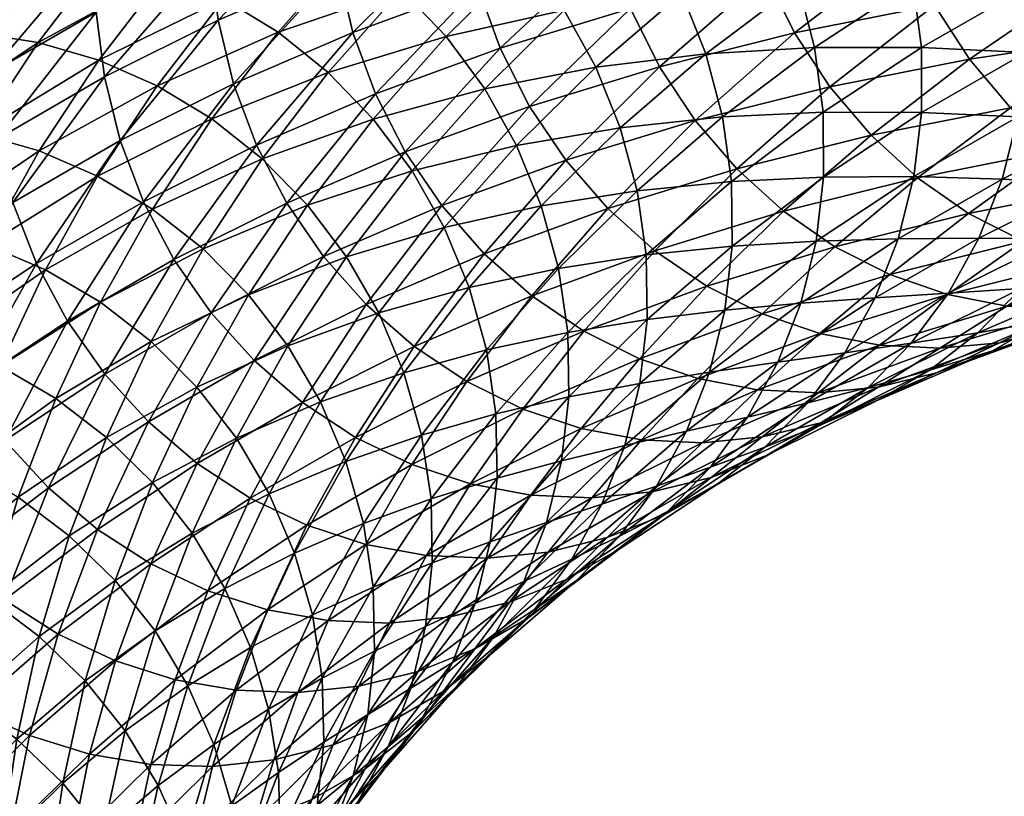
# Model space of a CAD drawing. Header units: centimetres. Extents: x -1886 to 2760, y -2774 to 68.
# Tile 64 of 77: x -0.213 to 0.128, y 67.108 to 67.377. Entities that reach past the tile are written whole.
import ezdxf

# ---------------------------------------------------------------- set-up
doc = ezdxf.new("R2010")
doc.units = ezdxf.units.CM
doc.layers.get('0').update_dxf_attribs({"true_color": 0x086e87})

msp = doc.modelspace()

# ---------------------------------------------------------------- meshes
at = {"color": 9, "true_color": 0xc1c1c1}
mesh = msp.add_polyface(dxfattribs=at)
corners = [(-0.26219, 67.41661, -1134.02771), (-0.23382, 67.44463, -1133.94617), (-0.21417, 67.45256, -1133.95178), (-0.24248, 67.42459, -1134.03308), (-0.17242, 67.46001, -1133.96069), (-0.20062, 67.43218, -1134.04163), (-0.22184, 67.42982, -1134.03784), (-0.19358, 67.45773, -1133.95667), (-0.2264, 67.40296, -1134.1217), (-0.24769, 67.40053, -1134.11804), (-0.26838, 67.39523, -1134.11353), (-0.24973, 67.37245, -1134.20081), (-0.20486, 67.40243, -1134.12439), (-0.22813, 67.37201, -1134.20325), (-0.24891, 67.34039, -1134.28101), (-0.20664, 67.36868, -1134.20459), (-0.22736, 67.33717, -1134.28223), (-0.18345, 67.399, -1134.12598), (-0.17915, 67.43156, -1134.04456), (-0.20628, 67.33115, -1134.28235), (-0.18564, 67.36255, -1134.20496), (-0.16549, 67.35371, -1134.20435), (-0.18652, 67.3792, -1133.54797), (-0.22382, 67.35766, -1133.63232), (-0.22094, 67.33525, -1133.62634), (-0.18373, 67.35674, -1133.54224), (-0.18651, 67.40172, -1133.55432), (-0.22389, 67.38014, -1133.63892), (-0.18376, 67.42394, -1133.56116), (-0.22121, 67.40234, -1133.64587), (-0.25895, 67.3344, -1133.71594), (-0.25909, 67.35684, -1133.72266), (-0.25648, 67.37899, -1133.72986), (-0.17032, 67.46596, -1133.57568), (-0.20787, 67.44431, -1133.66064), (-0.21585, 67.42385, -1133.6532), (-0.17833, 67.44548, -1133.56836), (-0.24323, 67.42093, -1133.74487), (-0.25117, 67.40048, -1133.7373), (-0.26586, 67.4149, -1133.83582), (-0.23274, 67.43995, -1133.75244), (-0.21993, 67.45726, -1133.76001), (-0.25306, 67.43222, -1133.84338), (-0.15977, 67.48499, -1133.58313), (-0.19736, 67.46334, -1133.66821), (-0.18454, 67.48065, -1133.67566), (-0.16966, 67.49596, -1133.68298), (-0.20505, 67.47259, -1133.76721), (-0.26897, 67.42096, -1133.93311), (-0.23817, 67.44756, -1133.85059), (-0.22143, 67.46064, -1133.85742), (-0.18833, 67.48564, -1133.77405), (-0.25221, 67.43406, -1133.93994), (-0.20308, 67.47118, -1133.86377), (-0.17001, 67.49615, -1133.78052), (-0.18347, 67.47905, -1133.86951), (-0.16294, 67.48416, -1133.87451)]
mesh.append_faces([[corners[k] for k in face] for face in [(0, 1, 2), (2, 3, 0), (4, 5, 6), (6, 7, 4), (5, 8, 9), (9, 6, 5), (7, 6, 3), (3, 2, 7), (6, 9, 10), (10, 3, 6), (11, 8, 12), (12, 13, 11), (14, 13, 15), (15, 16, 14), (13, 12, 17), (17, 15, 13), (8, 5, 18), (18, 12, 8), (19, 20, 21), (20, 19, 16), (16, 15, 20), (22, 23, 24), (24, 25, 22), (23, 22, 26), (26, 27, 23), (27, 26, 28), (28, 29, 27), (30, 23, 27), (27, 31, 30), (31, 27, 29), (29, 32, 31), (33, 34, 35), (35, 36, 33), (34, 37, 38), (38, 35, 34), (36, 35, 29), (29, 28, 36), (35, 38, 32), (32, 29, 35), (39, 40, 41), (41, 42, 39), (43, 44, 34), (37, 34, 44), (44, 40, 37), (40, 44, 45), (45, 41, 40), (46, 47, 41), (41, 45, 46), (48, 49, 50), (51, 50, 49), (49, 47, 51), (47, 49, 42), (42, 41, 47), (52, 50, 53), (53, 1, 52), (50, 51, 54), (54, 53, 50), (1, 53, 55), (55, 2, 1), (56, 7, 2), (2, 55, 56)]], dxfattribs={"vtx2": -1, "color": 9})
mesh = msp.add_polyface(dxfattribs=at)
corners = [(-0.07725, 67.32421, -1134.11475), (-0.05214, 67.35268, -1134.03674), (-0.04111, 67.33305, -1134.03186), (-0.20486, 67.40243, -1134.12439), (-0.17915, 67.43156, -1134.04456), (-0.15781, 67.42804, -1134.04639), (-0.18345, 67.399, -1134.12598), (-0.11699, 67.41266, -1134.04724), (-0.14245, 67.38382, -1134.12634), (-0.16252, 67.39277, -1134.12671), (-0.13697, 67.42171, -1134.04736), (-0.16549, 67.35371, -1134.20435), (-0.18564, 67.36255, -1134.20496), (-0.20664, 67.36868, -1134.20459), (-0.18606, 67.32241, -1134.28137), (-0.14656, 67.34222, -1134.20264), (-0.12361, 67.37222, -1134.12488), (-0.10627, 67.35825, -1134.12244), (-0.12914, 67.32835, -1134.19995), (-0.07046, 67.42837, -1133.96631), (-0.09823, 67.40097, -1134.04614), (-0.05331, 67.41421, -1133.96448), (-0.08098, 67.3869, -1134.04395), (-0.02465, 67.37981, -1133.95789), (-0.06552, 67.37071, -1134.04077), (-0.03795, 67.39793, -1133.96155), (-0.09072, 67.34216, -1134.11902), (-0.12066, 67.3131, -1133.44482), (-0.07963, 67.33078, -1133.35986), (-0.08991, 67.35087, -1133.36292), (-0.13106, 67.33315, -1133.44824), (-0.17017, 67.31356, -1133.53271), (-0.13901, 67.35438, -1133.45239), (-0.17824, 67.33474, -1133.53711), (-0.09774, 67.37215, -1133.36682), (-0.00934, 67.40182, -1133.19373), (-0.0545, 67.38799, -1133.28064), (-0.04679, 67.36667, -1133.27698), (-0.03663, 67.34653, -1133.27417), (-0.06214, 67.43268, -1133.29016), (-0.10561, 67.41677, -1133.37683), (-0.10301, 67.39424, -1133.37158), (-0.05965, 67.41012, -1133.28503), (-0.01437, 67.42398, -1133.19788), (-0.14709, 67.39892, -1133.46277), (-0.18652, 67.3792, -1133.54797), (-0.18373, 67.35674, -1133.54224), (-0.1444, 67.37643, -1133.45728), (-0.14699, 67.42149, -1133.46899), (-0.18651, 67.40172, -1133.55432), (-0.10542, 67.43937, -1133.38281), (-0.14416, 67.44373, -1133.47559)]
mesh.append_faces([[corners[k] for k in face] for face in [(0, 1, 2), (3, 4, 5), (5, 6, 3), (7, 8, 9), (9, 10, 7), (10, 9, 6), (6, 5, 10), (8, 11, 12), (12, 9, 8), (9, 12, 13), (13, 6, 9), (14, 11, 15), (11, 8, 16), (16, 15, 11), (15, 16, 17), (17, 18, 15), (19, 20, 7), (20, 19, 21), (21, 22, 20), (8, 7, 20), (20, 16, 8), (16, 20, 22), (22, 17, 16), (23, 1, 24), (24, 25, 23), (1, 0, 26), (26, 24, 1), (25, 24, 22), (22, 21, 25), (24, 26, 17), (17, 22, 24), (18, 17, 26), (27, 28, 29), (29, 30, 27), (31, 30, 32), (32, 33, 31), (30, 29, 34), (34, 32, 30), (35, 36, 37), (28, 38, 37), (37, 29, 28), (29, 37, 36), (36, 34, 29), (39, 40, 41), (41, 42, 39), (43, 42, 36), (42, 41, 34), (34, 36, 42), (44, 45, 46), (46, 47, 44), (47, 46, 33), (33, 32, 47), (40, 44, 47), (47, 41, 40), (41, 47, 32), (32, 34, 41), (45, 44, 48), (48, 49, 45), (44, 40, 50), (50, 48, 44), (49, 48, 51)]], dxfattribs={"vtx2": -1, "color": 9})
mesh = msp.add_polyface(dxfattribs=at)
corners = [(-0.05214, 67.35268, -1134.03674), (-0.02465, 67.37981, -1133.95789), (-0.01372, 67.36009, -1133.95325), (-0.04111, 67.33305, -1134.03186), (-0.00525, 67.33916, -1133.94788), (-0.03257, 67.31219, -1134.02625), (0.00517, 67.40552, -1133.87793), (0.01601, 67.38573, -1133.87354), (0.03727, 67.42974, -1133.79712), (0.04801, 67.40987, -1133.79297), (0.02438, 67.36473, -1133.86841), (0.05629, 67.38881, -1133.78809), (0.08225, 67.43245, -1133.71143), (0.09043, 67.41132, -1133.70679), (0.09891, 67.36695, -1133.69543), (0.06495, 67.34454, -1133.77625), (0.06197, 67.36691, -1133.78247), (0.09602, 67.38937, -1133.70142), (0.0006, 67.31738, -1133.94177), (0.03015, 67.34289, -1133.86255), (0.03321, 67.32058, -1133.8562), (0.06509, 67.3221, -1133.76953), (0.09897, 67.34446, -1133.68884), (0.09629, 67.32227, -1133.68176), (-0.03795, 67.39793, -1133.96155), (-0.00803, 67.42373, -1133.88147), (-0.05331, 67.41421, -1133.96448), (-0.02329, 67.44009, -1133.88403), (0.00827, 67.3603, -1133.18774), (-0.03663, 67.34653, -1133.27417), (-0.02414, 67.32797, -1133.27234), (0.02062, 67.34169, -1133.18616), (-0.00959, 67.31123, -1133.27136), (0.03505, 67.32492, -1133.18542), (-0.00176, 67.38046, -1133.19031), (-0.04679, 67.36667, -1133.27698), (-0.00934, 67.40182, -1133.19373), (-0.05965, 67.41012, -1133.28503), (-0.01437, 67.42398, -1133.19788), (-0.01674, 67.44657, -1133.20276), (-0.0545, 67.38799, -1133.28064), (0.055, 67.37199, -1133.10059), (0.06722, 67.35336, -1133.09924), (0.08151, 67.33656, -1133.09875), (0.10349, 67.38158, -1133.0127), (0.04511, 67.3922, -1133.10291), (0.09374, 67.4018, -1133.01465), (0.03766, 67.41357, -1133.10596), (0.08642, 67.42321, -1133.01758), (0.03276, 67.43577, -1133.10999), (0.08165, 67.44542, -1133.02124)]
mesh.append_faces([[corners[k] for k in face] for face in [(0, 1, 2), (2, 3, 0), (3, 2, 4), (4, 5, 3), (1, 6, 7), (7, 2, 1), (6, 8, 9), (9, 7, 6), (2, 7, 10), (10, 4, 2), (7, 9, 11), (11, 10, 7), (12, 9, 8), (9, 12, 13), (13, 11, 9), (14, 15, 16), (16, 17, 14), (17, 16, 11), (11, 13, 17), (18, 19, 20), (19, 18, 4), (4, 10, 19), (15, 20, 19), (19, 16, 15), (16, 19, 10), (10, 11, 16), (20, 15, 21), (15, 14, 22), (22, 21, 15), (21, 22, 23), (6, 1, 24), (24, 25, 6), (25, 24, 26), (26, 27, 25), (8, 6, 25), (28, 29, 30), (30, 31, 28), (31, 30, 32), (32, 33, 31), (29, 28, 34), (34, 35, 29), (35, 34, 36), (37, 38, 39), (40, 36, 38), (41, 28, 31), (31, 42, 41), (42, 31, 33), (33, 43, 42), (44, 41, 42), (28, 41, 45), (45, 34, 28), (41, 44, 46), (46, 45, 41), (34, 45, 47), (47, 36, 34), (45, 46, 48), (48, 47, 45), (49, 38, 36), (36, 47, 49), (50, 49, 47), (47, 48, 50)]], dxfattribs={"vtx2": -1, "color": 9})
mesh = msp.add_polyface(dxfattribs=at)
corners = [(0.12674, 67.43219, -1133.62451), (0.09043, 67.41132, -1133.70679), (0.08225, 67.43245, -1133.71143), (0.13503, 67.38772, -1133.61365), (0.09891, 67.36695, -1133.69543), (0.09602, 67.38937, -1133.70142), (0.13223, 67.41018, -1133.61938), (0.13501, 67.36519, -1133.6073), (0.09897, 67.34446, -1133.68884), (0.13226, 67.34296, -1133.60046), (0.09629, 67.32227, -1133.68176), (0.12684, 67.32142, -1133.59326), (0.09093, 67.30075, -1133.67456), (0.17327, 67.40676, -1133.53101), (0.17057, 67.42927, -1133.5365), (0.21357, 67.42402, -1133.44739), (0.17317, 67.38419, -1133.52478), (0.21338, 67.40141, -1133.44141), (0.17034, 67.36194, -1133.51819), (0.21047, 67.37913, -1133.43494), (0.15679, 67.31988, -1133.50391), (0.11882, 67.30094, -1133.58594), (0.16486, 67.34037, -1133.51111), (0.19679, 67.33704, -1133.42102), (0.20492, 67.35754, -1133.4281), (0.18617, 67.31799, -1133.4137), (0.14621, 67.30083, -1133.49646), (0.21521, 67.31596, -1133.32275), (0.1733, 67.30067, -1133.40637), (0.21282, 67.32633, -1132.92603), (0.16319, 67.31901, -1133.01367), (0.18199, 67.30932, -1133.01624), (0.11524, 67.30954, -1133.10059), (0.14568, 67.33135, -1133.01208), (0.0976, 67.32185, -1133.09924), (0.12972, 67.34608, -1133.01135), (0.08151, 67.33656, -1133.09875), (0.19544, 67.3387, -1132.92419), (0.17962, 67.35345, -1132.92322), (0.20543, 67.39416, -1132.83484), (0.15366, 67.38898, -1132.92407), (0.1656, 67.3703, -1132.92322), (0.21723, 67.37546, -1132.83423), (0.10349, 67.38158, -1133.0127), (0.11557, 67.36292, -1133.0116), (0.06722, 67.35336, -1133.09924), (0.19597, 67.41441, -1132.8363), (0.14405, 67.40923, -1132.9259), (0.18893, 67.43584, -1132.83875), (0.13688, 67.43065, -1132.92847), (0.09374, 67.4018, -1133.01465), (0.08642, 67.42321, -1133.01758)]
mesh.append_faces([[corners[k] for k in face] for face in [(0, 1, 2), (3, 4, 5), (5, 6, 3), (6, 5, 1), (1, 0, 6), (4, 3, 7), (7, 8, 4), (8, 7, 9), (9, 10, 8), (11, 12, 10), (10, 9, 11), (13, 3, 6), (6, 14, 13), (14, 6, 0), (15, 13, 14), (3, 13, 16), (16, 7, 3), (13, 15, 17), (17, 16, 13), (7, 16, 18), (18, 9, 7), (16, 17, 19), (19, 18, 16), (20, 21, 11), (11, 22, 20), (22, 11, 9), (9, 18, 22), (23, 20, 22), (22, 24, 23), (24, 22, 18), (18, 19, 24), (20, 23, 25), (25, 26, 20), (27, 28, 25), (29, 30, 31), (32, 30, 33), (33, 34, 32), (34, 33, 35), (35, 36, 34), (30, 29, 37), (37, 33, 30), (33, 37, 38), (38, 35, 33), (39, 40, 41), (41, 42, 39), (40, 43, 44), (44, 41, 40), (42, 41, 38), (41, 44, 35), (35, 38, 41), (45, 44, 43), (44, 45, 36), (36, 35, 44), (40, 39, 46), (46, 47, 40), (47, 46, 48), (48, 49, 47), (43, 40, 47), (47, 50, 43), (50, 47, 49), (49, 51, 50)]], dxfattribs={"vtx2": -1, "color": 9})
mesh = msp.add_polyface(dxfattribs=at)
corners = [(-0.27057, 67.34074, -1134.27881), (-0.28889, 67.30789, -1134.35583), (-0.31035, 67.30518, -1134.35291), (-0.29198, 67.33812, -1134.27563), (-0.30467, 67.27402, -1134.43188), (-0.32617, 67.27121, -1134.42908), (-0.33119, 67.29964, -1134.34888), (-0.31278, 67.33267, -1134.27148), (-0.31788, 67.23921, -1134.50671), (-0.2829, 67.2739, -1134.43359), (-0.29606, 67.23921, -1134.50818), (-0.26123, 67.27091, -1134.4342), (-0.24891, 67.34039, -1134.28101), (-0.26717, 67.30766, -1134.35779), (-0.22736, 67.33717, -1134.28223), (-0.24556, 67.30455, -1134.35876), (-0.18606, 67.32241, -1134.28137), (-0.20414, 67.29002, -1134.3573), (-0.22442, 67.29865, -1134.35852), (-0.20628, 67.33115, -1134.28235), (-0.21969, 67.25664, -1134.43225), (-0.24004, 67.26513, -1134.43372), (-0.25311, 67.2307, -1134.50781), (-0.27435, 67.23634, -1134.50854), (-0.18507, 67.27877, -1134.3551), (-0.20056, 67.24551, -1134.42969), (-0.16549, 67.35371, -1134.20435), (-0.19654, 67.27225, -1133.61255), (-0.23127, 67.24922, -1133.69507), (-0.21818, 67.23095, -1133.69189), (-0.18356, 67.25391, -1133.6095), (-0.27463, 67.24435, -1133.78125), (-0.24201, 67.26908, -1133.69922), (-0.25029, 67.29015, -1133.7041), (-0.283, 67.26534, -1133.78638), (-0.17017, 67.31356, -1133.53271), (-0.20717, 67.29218, -1133.61633), (-0.17824, 67.33474, -1133.53711), (-0.21535, 67.3133, -1133.62097), (-0.22382, 67.35766, -1133.63232), (-0.25895, 67.3344, -1133.71594), (-0.25597, 67.31203, -1133.70972), (-0.22094, 67.33525, -1133.62634), (-0.18373, 67.35674, -1133.54224), (-0.29183, 67.30948, -1133.79871), (-0.32243, 67.28298, -1133.88062), (-0.3193, 67.26074, -1133.87402), (-0.28878, 67.28717, -1133.79224), (-0.31344, 67.23897, -1133.86792), (-0.29205, 67.33188, -1133.80566), (-0.32271, 67.30534, -1133.8877), (-0.25909, 67.35684, -1133.72266), (-0.28949, 67.354, -1133.81299), (-0.3202, 67.32742, -1133.89526)]
mesh.append_faces([[corners[k] for k in face] for face in [(0, 1, 2), (2, 3, 0), (1, 4, 5), (5, 2, 1), (3, 2, 6), (6, 7, 3), (8, 4, 9), (9, 10, 8), (10, 9, 11), (1, 0, 12), (12, 13, 1), (13, 12, 14), (14, 15, 13), (4, 1, 13), (13, 9, 4), (9, 13, 15), (15, 11, 9), (16, 17, 18), (18, 19, 16), (17, 20, 21), (21, 18, 17), (19, 18, 15), (15, 14, 19), (18, 21, 11), (11, 15, 18), (22, 21, 20), (23, 11, 21), (20, 17, 24), (24, 25, 20), (26, 16, 19), (27, 28, 29), (29, 30, 27), (31, 32, 33), (33, 34, 31), (35, 36, 27), (37, 38, 36), (28, 27, 36), (36, 32, 28), (32, 36, 38), (38, 33, 32), (39, 40, 41), (41, 42, 39), (43, 42, 38), (38, 37, 43), (42, 41, 33), (33, 38, 42), (44, 45, 46), (46, 47, 44), (47, 46, 48), (48, 34, 47), (40, 44, 47), (47, 41, 40), (41, 47, 34), (34, 33, 41), (45, 44, 49), (49, 50, 45), (44, 40, 51), (51, 49, 44), (50, 49, 52), (52, 53, 50)]], dxfattribs={"vtx2": -1, "color": 9})
mesh = msp.add_polyface(dxfattribs=at)
corners = [(-0.20414, 67.29002, -1134.3573), (-0.18606, 67.32241, -1134.28137), (-0.16706, 67.31104, -1134.27942), (-0.18507, 67.27877, -1134.3551), (-0.14956, 67.29729, -1134.27637), (-0.1675, 67.26514, -1134.35181), (-0.20056, 67.24551, -1134.42969), (-0.15174, 67.24937, -1134.34753), (-0.13386, 67.2814, -1134.27234), (-0.12024, 67.26366, -1134.26758), (-0.09997, 67.29452, -1134.19165), (-0.08878, 67.27506, -1134.18628), (-0.109, 67.2443, -1134.26184), (-0.07725, 67.32421, -1134.11475), (-0.06615, 67.30467, -1134.10962), (-0.08009, 67.25437, -1134.18005), (-0.05753, 67.2839, -1134.10364), (-0.04111, 67.33305, -1134.03186), (-0.03257, 67.31219, -1134.02625), (-0.02344, 67.26829, -1134.01306), (-0.04826, 67.24014, -1134.09009), (-0.05152, 67.26226, -1134.09717), (-0.02663, 67.29048, -1134.0199), (-0.07403, 67.23282, -1134.17334), (-0.14656, 67.34222, -1134.20264), (-0.12914, 67.32835, -1134.19995), (-0.11351, 67.31236, -1134.19617), (-0.09072, 67.34216, -1134.11902), (-0.15965, 67.29357, -1133.52905), (-0.19654, 67.27225, -1133.61255), (-0.18356, 67.25391, -1133.6095), (-0.14679, 67.27516, -1133.52637), (-0.16851, 67.2374, -1133.60754), (-0.13186, 67.25859, -1133.52466), (-0.17017, 67.31356, -1133.53271), (-0.20717, 67.29218, -1133.61633), (-0.17824, 67.33474, -1133.53711), (-0.01785, 67.2688, -1133.35693), (-0.05838, 67.25133, -1133.44092), (-0.03901, 67.24183, -1133.44226), (-0.0969, 67.23203, -1133.52405), (-0.07651, 67.26348, -1133.44043), (-0.03585, 67.281, -1133.3562), (-0.11514, 67.24413, -1133.5238), (-0.09311, 67.278, -1133.44104), (-0.05233, 67.29557, -1133.35657), (-0.03663, 67.34653, -1133.27417), (-0.07963, 67.33078, -1133.35986), (-0.06701, 67.31226, -1133.35779), (-0.02414, 67.32797, -1133.27234), (-0.12066, 67.3131, -1133.44482), (-0.10791, 67.29463, -1133.4425), (-0.13106, 67.33315, -1133.44824)]
mesh.append_faces([[corners[k] for k in face] for face in [(0, 1, 2), (2, 3, 0), (3, 2, 4), (4, 5, 3), (6, 3, 5), (7, 8, 9), (8, 7, 5), (5, 4, 8), (9, 10, 11), (11, 12, 9), (10, 13, 14), (14, 11, 10), (12, 11, 15), (11, 14, 16), (16, 15, 11), (17, 14, 13), (14, 17, 18), (18, 16, 14), (19, 20, 21), (22, 21, 16), (16, 18, 22), (21, 23, 15), (15, 16, 21), (24, 2, 1), (2, 24, 25), (25, 4, 2), (10, 9, 8), (8, 26, 10), (26, 8, 4), (4, 25, 26), (13, 10, 26), (26, 27, 13), (27, 26, 25), (28, 29, 30), (30, 31, 28), (31, 30, 32), (32, 33, 31), (29, 28, 34), (35, 34, 36), (37, 38, 39), (40, 38, 41), (38, 37, 42), (42, 41, 38), (43, 41, 44), (44, 33, 43), (41, 42, 45), (45, 44, 41), (46, 47, 48), (48, 49, 46), (49, 48, 45), (50, 28, 31), (31, 51, 50), (51, 31, 33), (33, 44, 51), (47, 50, 51), (51, 48, 47), (48, 51, 44), (44, 45, 48), (28, 50, 52), (52, 34, 28)]], dxfattribs={"vtx2": -1, "color": 9})
mesh = msp.add_polyface(dxfattribs=at)
corners = [(0.00373, 67.29514, -1133.93506), (-0.02344, 67.26829, -1134.01306), (-0.02663, 67.29048, -1134.0199), (0.0006, 67.31738, -1133.94177), (-0.05152, 67.26226, -1134.09717), (-0.03257, 67.31219, -1134.02625), (-0.00525, 67.33916, -1133.94788), (0.00401, 67.27277, -1133.92798), (-0.0231, 67.24599, -1134.00574), (0.00151, 67.25069, -1133.92053), (-0.04826, 67.24014, -1134.09009), (0.03321, 67.32058, -1133.8562), (0.03342, 67.29817, -1133.84924), (0.06509, 67.3221, -1133.76953), (0.03087, 67.27605, -1133.84192), (0.06248, 67.29993, -1133.76233), (0.09629, 67.32227, -1133.68176), (0.08295, 67.28029, -1133.66711), (0.04923, 67.258, -1133.74731), (0.05717, 67.27844, -1133.75488), (0.09093, 67.30075, -1133.67456), (0.02561, 67.25459, -1133.83435), (0.01771, 67.23416, -1133.82666), (0.10827, 67.28191, -1133.57849), (0.07244, 67.26126, -1133.65955), (0.09544, 67.2646, -1133.57104), (0.05962, 67.24395, -1133.6521), (0.03874, 67.23898, -1133.73975), (0.08056, 67.24929, -1133.56384), (0.10527, 67.26283, -1133.28479), (0.06318, 67.24743, -1133.36877), (0.08392, 67.2494, -1133.37366), (0.10801, 67.28145, -1133.19177), (0.06384, 67.26792, -1133.27686), (0.08446, 67.26391, -1133.2804), (0.04228, 67.24847, -1133.3645), (0.02157, 67.25244, -1133.36108), (0.06903, 67.29797, -1133.18677), (0.02465, 67.28436, -1133.27222), (0.04379, 67.27477, -1133.27405), (0.08806, 67.28834, -1133.18884), (-0.01785, 67.2688, -1133.35693), (0.00141, 67.25925, -1133.35852), (-0.03901, 67.24183, -1133.44226), (-0.01875, 67.23507, -1133.44458), (0.05127, 67.31026, -1133.18567), (0.00676, 67.29661, -1133.27136), (0.03505, 67.32492, -1133.18542), (-0.00959, 67.31123, -1133.27136), (-0.03585, 67.281, -1133.3562), (-0.05233, 67.29557, -1133.35657), (-0.02414, 67.32797, -1133.27234), (0.0976, 67.32185, -1133.09924), (0.08151, 67.33656, -1133.09875)]
mesh.append_faces([[corners[k] for k in face] for face in [(0, 1, 2), (2, 3, 0), (4, 2, 1), (3, 2, 5), (5, 6, 3), (1, 0, 7), (7, 8, 1), (8, 7, 9), (10, 1, 8), (11, 0, 3), (0, 11, 12), (12, 7, 0), (13, 12, 11), (7, 12, 14), (14, 9, 7), (12, 13, 15), (15, 14, 12), (16, 15, 13), (17, 18, 19), (19, 20, 17), (20, 19, 15), (15, 16, 20), (9, 14, 21), (18, 22, 21), (21, 19, 18), (19, 21, 14), (14, 15, 19), (23, 24, 17), (25, 26, 24), (18, 17, 24), (24, 27, 18), (26, 25, 28), (29, 30, 31), (32, 33, 34), (30, 29, 34), (34, 35, 30), (35, 34, 33), (33, 36, 35), (37, 38, 39), (39, 40, 37), (38, 41, 42), (42, 39, 38), (40, 39, 33), (33, 32, 40), (39, 42, 36), (36, 33, 39), (43, 42, 41), (44, 36, 42), (38, 37, 45), (45, 46, 38), (46, 45, 47), (47, 48, 46), (41, 38, 46), (46, 49, 41), (49, 46, 48), (48, 50, 49), (50, 48, 51), (52, 45, 37), (45, 52, 53), (53, 47, 45)]], dxfattribs={"vtx2": -1, "color": 9})
mesh = msp.add_polyface(dxfattribs=at)
corners = [(0.11882, 67.30094, -1133.58594), (0.08295, 67.28029, -1133.66711), (0.09093, 67.30075, -1133.67456), (0.12684, 67.32142, -1133.59326), (0.10827, 67.28191, -1133.57849), (0.07244, 67.26126, -1133.65955), (0.09544, 67.2646, -1133.57104), (0.15679, 67.31988, -1133.50391), (0.14621, 67.30083, -1133.49646), (0.13336, 67.28352, -1133.48914), (0.18617, 67.31799, -1133.4137), (0.1733, 67.30067, -1133.40637), (0.18365, 67.2877, -1133.30859), (0.14175, 67.2724, -1133.39221), (0.15841, 67.28539, -1133.39917), (0.20031, 67.30068, -1133.31555), (0.21521, 67.31596, -1133.32275), (0.08056, 67.24929, -1133.56384), (0.11847, 67.26823, -1133.48193), (0.1018, 67.25523, -1133.47498), (0.12355, 67.262, -1133.3855), (0.08358, 67.24482, -1133.46838), (0.10416, 67.2543, -1133.37939), (0.2093, 67.29072, -1133.21753), (0.16548, 67.27733, -1133.30188), (0.18999, 67.28306, -1133.21118), (0.14613, 67.26965, -1133.29565), (0.14926, 67.27629, -1133.20007), (0.10527, 67.26283, -1133.28479), (0.12595, 67.26478, -1133.28992), (0.16986, 67.27821, -1133.20532), (0.08392, 67.2494, -1133.37366), (0.12852, 67.2774, -1133.19556), (0.08446, 67.26391, -1133.2804), (0.10801, 67.28145, -1133.19177), (0.19506, 67.28774, -1133.11462), (0.2156, 67.28964, -1133.12), (0.17441, 67.28888, -1133.10999), (0.22205, 67.29828, -1133.02368), (0.15399, 67.29295, -1133.10608), (0.20172, 67.30238, -1133.01953), (0.11524, 67.30954, -1133.10059), (0.06903, 67.29797, -1133.18677), (0.08806, 67.28834, -1133.18884), (0.13415, 67.29987, -1133.10291), (0.16319, 67.31901, -1133.01367), (0.18199, 67.30932, -1133.01624), (0.0976, 67.32185, -1133.09924)]
mesh.append_faces([[corners[k] for k in face] for face in [(0, 1, 2), (2, 3, 0), (1, 0, 4), (5, 4, 6), (0, 7, 8), (8, 4, 0), (4, 8, 9), (9, 6, 4), (8, 10, 11), (11, 9, 8), (12, 13, 14), (14, 15, 12), (15, 14, 11), (11, 16, 15), (17, 18, 19), (18, 17, 6), (6, 9, 18), (13, 19, 18), (18, 14, 13), (14, 18, 9), (9, 11, 14), (19, 13, 20), (20, 21, 19), (21, 20, 22), (23, 24, 12), (24, 23, 25), (25, 26, 24), (13, 12, 24), (24, 20, 13), (20, 24, 26), (26, 22, 20), (27, 28, 29), (29, 30, 27), (31, 29, 28), (30, 29, 26), (26, 25, 30), (29, 31, 22), (22, 26, 29), (28, 27, 32), (32, 33, 28), (33, 32, 34), (35, 27, 30), (30, 36, 35), (36, 30, 25), (27, 35, 37), (37, 32, 27), (38, 37, 35), (32, 37, 39), (39, 34, 32), (37, 38, 40), (40, 39, 37), (41, 42, 43), (43, 44, 41), (44, 43, 34), (34, 39, 44), (45, 41, 44), (44, 46, 45), (46, 44, 39), (39, 40, 46), (42, 41, 47)]], dxfattribs={"vtx2": -1, "color": 9})
mesh = msp.add_polyface(dxfattribs=at)
corners = [(-0.23181, 67.14065, -1134.64685), (-0.22395, 67.17636, -1134.57556), (-0.20624, 67.16312, -1134.57141), (-0.21407, 67.12755, -1134.64233), (-0.19813, 67.1123, -1134.63696), (-0.19033, 67.14773, -1134.56628), (-0.17651, 67.13045, -1134.56042), (-0.1662, 67.16504, -1134.48877), (-0.1548, 67.146, -1134.48242), (-0.16507, 67.11153, -1134.55371), (-0.15338, 67.19884, -1134.41614), (-0.14202, 67.17969, -1134.41003), (-0.14591, 67.12569, -1134.47534), (-0.13317, 67.15928, -1134.40308), (-0.24317, 67.18722, -1134.57874), (-0.23271, 67.22234, -1134.5061), (-0.21353, 67.21134, -1134.50317), (-0.21969, 67.25664, -1134.43225), (-0.20056, 67.24551, -1134.42969), (-0.19586, 67.19796, -1134.49927), (-0.18294, 67.232, -1134.42603), (-0.1675, 67.26514, -1134.35181), (-0.13805, 67.23174, -1134.34241), (-0.16712, 67.21635, -1134.42151), (-0.15174, 67.24937, -1134.34753), (-0.17999, 67.18244, -1134.49451), (-0.16766, 67.11884, -1133.85205), (-0.13808, 67.14448, -1133.77283), (-0.15925, 67.14816, -1133.77051), (-0.18892, 67.12244, -1133.84985), (-0.13333, 67.21098, -1133.60645), (-0.16762, 67.18823, -1133.68799), (-0.14792, 67.17892, -1133.6886), (-0.19971, 67.16389, -1133.76868), (-0.22956, 67.138, -1133.84851), (-0.20967, 67.12886, -1133.84875), (-0.17992, 67.15466, -1133.76904), (-0.12735, 67.17236, -1133.69031), (-0.21828, 67.17576, -1133.76929), (-0.24823, 67.14979, -1133.84949), (-0.18608, 67.20019, -1133.68823), (-0.23533, 67.19, -1133.77087), (-0.20302, 67.21451, -1133.68958), (-0.13186, 67.25859, -1133.52466), (-0.16851, 67.2374, -1133.60754), (-0.15168, 67.223, -1133.60645), (-0.18356, 67.25391, -1133.6095), (-0.21818, 67.23095, -1133.69189), (-0.2506, 67.20636, -1133.77344), (-0.23127, 67.24922, -1133.69507)]
mesh.append_faces([[corners[k] for k in face] for face in [(0, 1, 2), (2, 3, 0), (4, 5, 6), (5, 4, 3), (3, 2, 5), (6, 7, 8), (8, 9, 6), (7, 10, 11), (11, 8, 7), (9, 8, 12), (8, 11, 13), (13, 12, 8), (14, 15, 16), (16, 1, 14), (15, 17, 18), (18, 16, 15), (1, 16, 19), (19, 2, 1), (16, 18, 20), (20, 19, 16), (21, 20, 18), (22, 10, 23), (23, 24, 22), (24, 23, 20), (20, 21, 24), (7, 6, 5), (5, 25, 7), (25, 5, 2), (2, 19, 25), (10, 7, 25), (25, 23, 10), (23, 25, 19), (19, 20, 23), (26, 27, 28), (28, 29, 26), (30, 31, 32), (33, 34, 35), (35, 36, 33), (36, 35, 29), (29, 28, 36), (31, 33, 36), (36, 32, 31), (32, 36, 28), (28, 37, 32), (34, 33, 38), (38, 39, 34), (33, 31, 40), (40, 38, 33), (39, 38, 41), (38, 40, 42), (42, 41, 38), (43, 44, 45), (31, 30, 45), (45, 40, 31), (40, 45, 44), (44, 42, 40), (46, 47, 42), (42, 44, 46), (48, 47, 49), (41, 42, 47)]], dxfattribs={"vtx2": -1, "color": 9})
mesh = msp.add_polyface(dxfattribs=at)
corners = [(-0.13805, 67.23174, -1134.34241), (-0.12024, 67.26366, -1134.26758), (-0.109, 67.2443, -1134.26184), (-0.12675, 67.21249, -1134.33643), (-0.10024, 67.2237, -1134.25549), (-0.11794, 67.19198, -1134.32983), (-0.15338, 67.19884, -1134.41614), (-0.14202, 67.17969, -1134.41003), (-0.13317, 67.15928, -1134.40308), (-0.09075, 67.18023, -1134.24109), (-0.10836, 67.14865, -1134.31506), (-0.11177, 67.17058, -1134.32263), (-0.09412, 67.20222, -1134.24854), (-0.1235, 67.1161, -1134.38794), (-0.12695, 67.13796, -1134.39575), (-0.14591, 67.12569, -1134.47534), (-0.09027, 67.15808, -1134.23328), (-0.10784, 67.12656, -1134.30701), (-0.09261, 67.13616, -1134.22522), (-0.15174, 67.24937, -1134.34753), (-0.08009, 67.25437, -1134.18005), (-0.07071, 67.21075, -1134.16614), (-0.07403, 67.23282, -1134.17334), (-0.07027, 67.18855, -1134.15845), (-0.07264, 67.16659, -1134.15051), (-0.09771, 67.11484, -1134.21716), (-0.07776, 67.14523, -1134.14258), (-0.08557, 67.12487, -1134.13452), (-0.06648, 67.14406, -1133.87573), (-0.0935, 67.11729, -1133.95325), (-0.07671, 67.13043, -1133.95996), (-0.08487, 67.13349, -1133.86951), (-0.07515, 67.15102, -1133.7854), (-0.10453, 67.12557, -1133.86401), (-0.11677, 67.1437, -1133.77612), (-0.14627, 67.11813, -1133.8551), (-0.12511, 67.12041, -1133.85913), (-0.09568, 67.14592, -1133.7804), (-0.08504, 67.16776, -1133.69629), (-0.06402, 67.16992, -1133.70068), (-0.13808, 67.14448, -1133.77283), (-0.10627, 67.1686, -1133.69287), (-0.12735, 67.17236, -1133.69031), (-0.15925, 67.14816, -1133.77051), (-0.07228, 67.19114, -1133.61194), (-0.09327, 67.19495, -1133.60913), (-0.0969, 67.23203, -1133.52405), (-0.13333, 67.21098, -1133.60645), (-0.11374, 67.2016, -1133.6073), (-0.07741, 67.2226, -1133.52515), (-0.14792, 67.17892, -1133.6886), (-0.11514, 67.24413, -1133.5238), (-0.15168, 67.223, -1133.60645), (-0.13186, 67.25859, -1133.52466), (-0.07651, 67.26348, -1133.44043)]
mesh.append_faces([[corners[k] for k in face] for face in [(0, 1, 2), (2, 3, 0), (3, 2, 4), (4, 5, 3), (6, 0, 3), (3, 7, 6), (7, 3, 5), (5, 8, 7), (9, 10, 11), (11, 12, 9), (10, 13, 14), (14, 11, 10), (12, 11, 5), (5, 4, 12), (11, 14, 8), (8, 5, 11), (15, 8, 14), (10, 9, 16), (16, 17, 10), (17, 16, 18), (13, 10, 17), (1, 0, 19), (20, 4, 2), (21, 9, 12), (12, 22, 21), (22, 12, 4), (4, 20, 22), (23, 16, 9), (16, 23, 24), (24, 18, 16), (25, 26, 27), (26, 25, 18), (18, 24, 26), (28, 29, 30), (29, 28, 31), (32, 33, 31), (34, 35, 36), (36, 37, 34), (37, 36, 33), (33, 32, 37), (38, 34, 37), (37, 39, 38), (39, 37, 32), (35, 34, 40), (34, 38, 41), (41, 40, 34), (40, 41, 42), (42, 43, 40), (44, 41, 38), (41, 44, 45), (45, 42, 41), (46, 47, 48), (48, 49, 46), (50, 48, 47), (49, 48, 45), (48, 50, 42), (42, 45, 48), (47, 46, 51), (51, 52, 47), (52, 51, 53), (54, 51, 46)]], dxfattribs={"vtx2": -1, "color": 9})
mesh = msp.add_polyface(dxfattribs=at)
corners = [(-0.04826, 67.24014, -1134.09009), (-0.07071, 67.21075, -1134.16614), (-0.07403, 67.23282, -1134.17334), (-0.05152, 67.26226, -1134.09717), (-0.09075, 67.18023, -1134.24109), (-0.07027, 67.18855, -1134.15845), (-0.04787, 67.21788, -1134.08264), (-0.05028, 67.19588, -1134.07483), (-0.07264, 67.16659, -1134.15051), (-0.0231, 67.24599, -1134.00574), (-0.02555, 67.22394, -1133.99817), (-0.01158, 67.20885, -1133.90503), (-0.03857, 67.18214, -1133.98254), (-0.03073, 67.20253, -1133.99036), (-0.06325, 67.15411, -1134.05908), (-0.05543, 67.17449, -1134.06689), (-0.08557, 67.12487, -1134.13452), (-0.07776, 67.14523, -1134.14258), (-0.07368, 67.13512, -1134.05127), (-0.02203, 67.18983, -1133.89734), (-0.04901, 67.16313, -1133.97473), (-0.03483, 67.17252, -1133.88977), (-0.06181, 67.14581, -1133.96716), (-0.08647, 67.11777, -1134.0437), (-0.07671, 67.13043, -1133.95996), (-0.04972, 67.15717, -1133.88257), (-0.06648, 67.14406, -1133.87573), (-0.03719, 67.16942, -1133.79736), (-0.02045, 67.1825, -1133.8042), (-0.05554, 67.15889, -1133.79102), (-0.08487, 67.13349, -1133.86951), (-0.00567, 67.19329, -1133.71802), (-0.02398, 67.1828, -1133.71167), (-0.07515, 67.15102, -1133.7854), (-0.04355, 67.17497, -1133.70581), (-0.00976, 67.19735, -1133.62549), (-0.01508, 67.21106, -1133.53418), (-0.05113, 67.19024, -1133.61572), (-0.03017, 67.19234, -1133.62024), (-0.08504, 67.16776, -1133.69629), (-0.06402, 67.16992, -1133.70068), (-0.03615, 67.21201, -1133.53027), (-0.07228, 67.19114, -1133.61194), (-0.05705, 67.21589, -1133.52734), (-0.09327, 67.19495, -1133.60913), (-0.07741, 67.2226, -1133.52515), (-0.01875, 67.23507, -1133.44458), (-0.05838, 67.25133, -1133.44092), (-0.0969, 67.23203, -1133.52405), (-0.03901, 67.24183, -1133.44226)]
mesh.append_faces([[corners[k] for k in face] for face in [(0, 1, 2), (2, 3, 0), (4, 1, 5), (1, 0, 6), (6, 5, 1), (5, 6, 7), (7, 8, 5), (9, 6, 0), (6, 9, 10), (10, 7, 6), (11, 12, 13), (12, 14, 15), (15, 13, 12), (13, 15, 7), (7, 10, 13), (14, 16, 17), (17, 15, 14), (15, 17, 8), (8, 7, 15), (16, 14, 18), (12, 11, 19), (19, 20, 12), (20, 19, 21), (21, 22, 20), (14, 12, 20), (20, 18, 14), (18, 20, 22), (22, 23, 18), (24, 25, 26), (25, 24, 22), (22, 21, 25), (23, 22, 24), (27, 26, 25), (25, 28, 27), (28, 25, 21), (26, 27, 29), (29, 30, 26), (27, 31, 32), (32, 29, 27), (30, 29, 33), (29, 32, 34), (34, 33, 29), (35, 34, 32), (36, 37, 38), (37, 39, 40), (40, 38, 37), (38, 40, 34), (34, 35, 38), (33, 34, 40), (37, 36, 41), (41, 42, 37), (42, 41, 43), (43, 44, 42), (39, 37, 42), (44, 43, 45), (46, 43, 41), (47, 48, 45), (45, 49, 47), (49, 45, 43), (43, 46, 49)]], dxfattribs={"vtx2": -1, "color": 9})
mesh = msp.add_polyface(dxfattribs=at)
corners = [(0.00151, 67.25069, -1133.92053), (-0.02555, 67.22394, -1133.99817), (-0.0231, 67.24599, -1134.00574), (-0.03073, 67.20253, -1133.99036), (-0.00371, 67.22926, -1133.91284), (-0.01158, 67.20885, -1133.90503), (0.01771, 67.23416, -1133.82666), (0.02561, 67.25459, -1133.83435), (0.00724, 67.21515, -1133.81897), (-0.02203, 67.18983, -1133.89734), (0.04923, 67.258, -1133.74731), (0.03874, 67.23898, -1133.73975), (-0.00556, 67.19783, -1133.81152), (-0.03483, 67.17252, -1133.88977), (0.02593, 67.22166, -1133.73218), (0.07244, 67.26126, -1133.65955), (0.05962, 67.24395, -1133.6521), (0.06388, 67.23627, -1133.55688), (0.02804, 67.21561, -1133.63794), (0.04474, 67.22864, -1133.64478), (0.08056, 67.24929, -1133.56384), (-0.00567, 67.19329, -1133.71802), (0.01105, 67.20634, -1133.72498), (-0.02045, 67.1825, -1133.8042), (-0.03719, 67.16942, -1133.79736), (0.04562, 67.22584, -1133.55029), (0.00976, 67.20514, -1133.63135), (0.02615, 67.21809, -1133.54431), (-0.00976, 67.19735, -1133.62549), (-0.02398, 67.1828, -1133.71167), (-0.03017, 67.19234, -1133.62024), (0.0058, 67.21312, -1133.53882), (-0.01508, 67.21106, -1133.53418), (0.1018, 67.25523, -1133.47498), (0.08358, 67.24482, -1133.46838), (0.06415, 67.23709, -1133.46228), (0.10416, 67.2543, -1133.37939), (0.02304, 67.23014, -1133.4519), (0.04385, 67.23216, -1133.45667), (0.06318, 67.24743, -1133.36877), (0.08392, 67.2494, -1133.37366), (0.00206, 67.23115, -1133.44788), (-0.03615, 67.21201, -1133.53027), (0.04228, 67.24847, -1133.3645), (-0.01875, 67.23507, -1133.44458), (0.02157, 67.25244, -1133.36108), (0.00141, 67.25925, -1133.35852), (-0.03901, 67.24183, -1133.44226)]
mesh.append_faces([[corners[k] for k in face] for face in [(0, 1, 2), (3, 4, 5), (4, 3, 1), (1, 0, 4), (6, 5, 4), (4, 7, 6), (7, 4, 0), (5, 6, 8), (8, 9, 5), (6, 10, 11), (11, 8, 6), (9, 8, 12), (12, 13, 9), (8, 11, 14), (14, 12, 8), (11, 15, 16), (16, 14, 11), (17, 18, 19), (19, 20, 17), (18, 21, 22), (22, 19, 18), (20, 19, 16), (19, 22, 14), (14, 16, 19), (13, 12, 23), (21, 24, 23), (23, 22, 21), (22, 23, 12), (12, 14, 22), (18, 17, 25), (25, 26, 18), (26, 25, 27), (27, 28, 26), (21, 18, 26), (26, 29, 21), (29, 26, 28), (30, 31, 32), (31, 30, 28), (28, 27, 31), (33, 17, 20), (17, 33, 34), (34, 25, 17), (25, 34, 35), (35, 27, 25), (36, 35, 34), (37, 32, 31), (31, 38, 37), (38, 31, 27), (27, 35, 38), (39, 37, 38), (38, 40, 39), (40, 38, 35), (35, 36, 40), (32, 37, 41), (41, 42, 32), (37, 39, 43), (43, 41, 37), (42, 41, 44), (41, 43, 45), (45, 44, 41), (46, 47, 44)]], dxfattribs={"vtx2": -1, "color": 9})
mesh = msp.add_polyface(dxfattribs=at)
corners = [(-0.1922, 67.02275, -1134.76794), (-0.18951, 67.05922, -1134.69995), (-0.17802, 67.04053, -1134.69275), (-0.18427, 67.09515, -1134.63074), (-0.17651, 67.13045, -1134.56042), (-0.16507, 67.11153, -1134.55371), (-0.17281, 67.07634, -1134.62378), (-0.15614, 67.09132, -1134.54639), (-0.16386, 67.05624, -1134.61621), (-0.16906, 67.02054, -1134.68494), (-0.15756, 67.03519, -1134.60815), (-0.14986, 67.07018, -1134.53845), (-0.14636, 67.04847, -1134.53027), (-0.23998, 67.03003, -1134.85352), (-0.23983, 67.0674, -1134.78589), (-0.22205, 67.0546, -1134.78076), (-0.2371, 67.10429, -1134.71692), (-0.21934, 67.09134, -1134.71216), (-0.23181, 67.14065, -1134.64685), (-0.21407, 67.12755, -1134.64233), (-0.19813, 67.1123, -1134.63696), (-0.20338, 67.07623, -1134.70642), (-0.22221, 67.01739, -1134.84814), (-0.20608, 67.03963, -1134.77478), (-0.14591, 67.12569, -1134.47534), (-0.13965, 67.10447, -1134.46765), (-0.14055, 67.05988, -1134.10547), (-0.16052, 67.02941, -1134.18005), (-0.14366, 67.04266, -1134.18652), (-0.15904, 67.04918, -1134.09949), (-0.13665, 67.07855, -1134.0238), (-0.1564, 67.07053, -1134.01843), (-0.17883, 67.04108, -1134.09436), (-0.14627, 67.11813, -1133.8551), (-0.17349, 67.09114, -1133.93311), (-0.15226, 67.0935, -1133.93701), (-0.19839, 67.06281, -1134.01038), (-0.1771, 67.06523, -1134.01392), (-0.13162, 67.09872, -1133.94165), (-0.22093, 67.0332, -1134.08655), (-0.19958, 67.03572, -1134.08997), (-0.21992, 67.06334, -1134.00769), (-0.24253, 67.03365, -1134.08411), (-0.24134, 67.06677, -1134.00598), (-0.16766, 67.11884, -1133.85205), (-0.19496, 67.09177, -1133.9303), (-0.18892, 67.12244, -1133.84985), (-0.21629, 67.09528, -1133.92834), (-0.23713, 67.10162, -1133.92749), (-0.20967, 67.12886, -1133.84875), (-0.22956, 67.138, -1133.84851), (-0.13808, 67.14448, -1133.77283)]
mesh.append_faces([[corners[k] for k in face] for face in [(0, 1, 2), (3, 4, 5), (5, 6, 3), (6, 5, 7), (7, 8, 6), (1, 3, 6), (6, 2, 1), (2, 6, 8), (8, 9, 2), (10, 11, 12), (11, 10, 8), (8, 7, 11), (9, 8, 10), (13, 14, 15), (14, 16, 17), (17, 15, 14), (16, 18, 19), (19, 17, 16), (4, 3, 20), (3, 1, 21), (21, 20, 3), (20, 21, 17), (17, 19, 20), (22, 15, 23), (1, 0, 23), (23, 21, 1), (21, 23, 15), (15, 17, 21), (24, 7, 5), (25, 11, 7), (7, 24, 25), (26, 27, 28), (27, 26, 29), (29, 30, 31), (31, 32, 29), (33, 34, 35), (34, 36, 37), (37, 35, 34), (35, 37, 31), (31, 38, 35), (36, 39, 40), (40, 37, 36), (37, 40, 32), (32, 31, 37), (39, 36, 41), (41, 42, 39), (42, 41, 43), (34, 33, 44), (44, 45, 34), (45, 44, 46), (46, 47, 45), (36, 34, 45), (45, 41, 36), (41, 45, 47), (47, 43, 41), (48, 49, 50), (49, 48, 47), (47, 46, 49), (43, 47, 48), (51, 44, 33)]], dxfattribs={"vtx2": -1, "color": 9})
mesh = msp.add_polyface(dxfattribs=at)
corners = [(-0.13618, 67.08269, -1134.45972), (-0.14636, 67.04847, -1134.53027), (-0.14986, 67.07018, -1134.53845), (-0.13965, 67.10447, -1134.46765), (-0.1235, 67.1161, -1134.38794), (-0.12695, 67.13796, -1134.39575), (-0.14591, 67.12569, -1134.47534), (-0.1356, 67.06071, -1134.45142), (-0.14577, 67.02655, -1134.52185), (-0.12296, 67.09407, -1134.37976), (-0.13787, 67.03891, -1134.44299), (-0.12524, 67.07224, -1134.37146), (-0.09261, 67.13616, -1134.22522), (-0.11015, 67.10468, -1134.29883), (-0.10784, 67.12656, -1134.30701), (-0.10549, 67.09449, -1134.20911), (-0.123, 67.06304, -1134.28259), (-0.11523, 67.08338, -1134.29065), (-0.09771, 67.11484, -1134.21716), (-0.13807, 67.03063, -1134.35498), (-0.1303, 67.05096, -1134.36316), (-0.11591, 67.07549, -1134.20117), (-0.13341, 67.04404, -1134.27466), (-0.12871, 67.05811, -1134.1936), (-0.14622, 67.02665, -1134.26721), (-0.14366, 67.04266, -1134.18652), (-0.08557, 67.12487, -1134.13452), (-0.09599, 67.10587, -1134.12671), (-0.07368, 67.13512, -1134.05127), (-0.10878, 67.08852, -1134.11914), (-0.08647, 67.11777, -1134.0437), (-0.0935, 67.11729, -1133.95325), (-0.1182, 67.08921, -1134.02979), (-0.10139, 67.10238, -1134.0365), (-0.07671, 67.13043, -1133.95996), (-0.12372, 67.0731, -1134.11206), (-0.14055, 67.05988, -1134.10547), (-0.13665, 67.07855, -1134.0238), (-0.15904, 67.04918, -1134.09949), (-0.08487, 67.13349, -1133.86951), (-0.11192, 67.10669, -1133.94714), (-0.10453, 67.12557, -1133.86401), (-0.13162, 67.09872, -1133.94165), (-0.1564, 67.07053, -1134.01843), (-0.15226, 67.0935, -1133.93701), (-0.12511, 67.12041, -1133.85913), (-0.14627, 67.11813, -1133.8551)]
mesh.append_faces([[corners[k] for k in face] for face in [(0, 1, 2), (2, 3, 0), (4, 0, 3), (3, 5, 4), (5, 3, 6), (1, 0, 7), (7, 8, 1), (0, 4, 9), (9, 7, 0), (8, 7, 10), (7, 9, 11), (11, 10, 7), (12, 13, 14), (14, 9, 4), (9, 14, 13), (13, 11, 9), (15, 16, 17), (17, 18, 15), (16, 19, 20), (20, 17, 16), (18, 17, 13), (13, 12, 18), (17, 20, 11), (11, 13, 17), (10, 11, 20), (16, 15, 21), (21, 22, 16), (22, 21, 23), (23, 24, 22), (19, 16, 22), (24, 23, 25), (26, 15, 18), (15, 26, 27), (27, 21, 15), (28, 27, 26), (21, 27, 29), (29, 23, 21), (27, 28, 30), (30, 29, 27), (31, 32, 33), (33, 34, 31), (34, 33, 30), (25, 35, 36), (35, 25, 23), (23, 29, 35), (32, 36, 35), (35, 33, 32), (33, 35, 29), (29, 30, 33), (36, 32, 37), (37, 38, 36), (39, 40, 31), (40, 39, 41), (41, 42, 40), (32, 31, 40), (40, 37, 32), (37, 40, 42), (42, 43, 37), (44, 45, 46), (45, 44, 42), (42, 41, 45)]], dxfattribs={"vtx2": -1, "color": 9})

doc.saveas('drawing.dxf')
